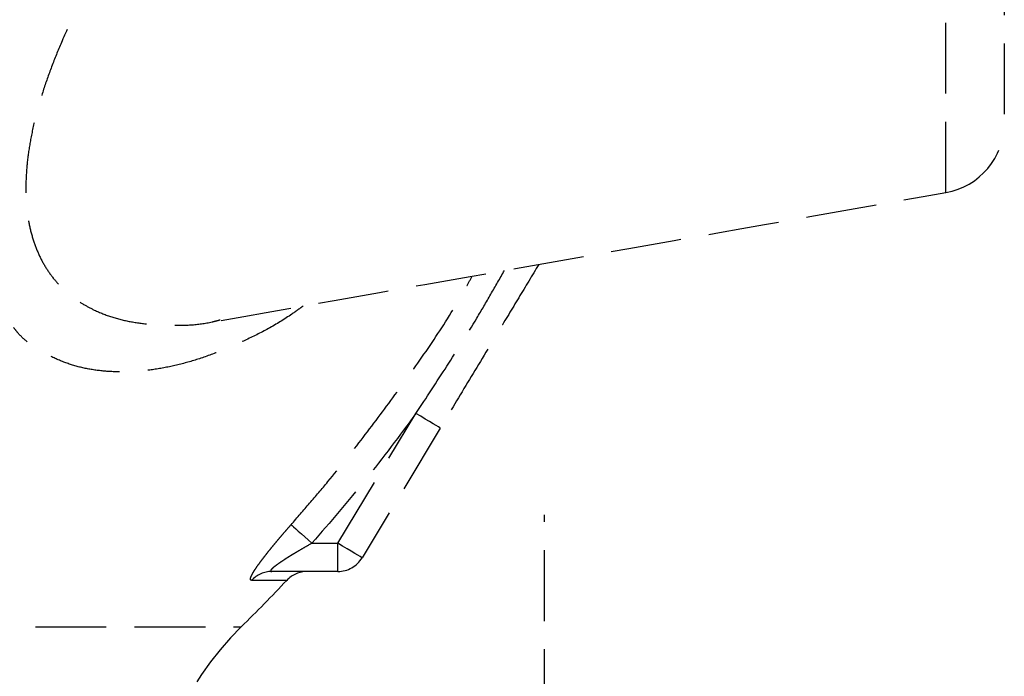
# Model space of a CAD drawing. Header units: millimetres. Extents: x -50096 to 615650, y 194565 to 243945.
# Tile 109 of 256: x 234175 to 234244, y 221523 to 221569. Entities that reach past the tile are written whole.
import ezdxf

# ---------------------------------------------------------------- set-up
doc = ezdxf.new("R2010")
doc.units = ezdxf.units.MM
doc.linetypes.add('ГТО-1 Пунктир', pattern=[7, 5, -2])
doc.layers.add('ГТО-2_Размеры_035', color=2, linetype='Continuous', lineweight=35)
doc.layers.add('ОГОС_Пунктир_025', color=151, linetype='ГТО-1 Пунктир', lineweight=25)

# ---------------------------------------------------------------- blocks, each defined once
blk = doc.blocks.new('ОГСО_Затвор_План')
at = {"layer": 'ОГОС_Пунктир_025'}
for p, q in [((-728.302, -105.728), (-728.302, -69.271)), ((-728.302, -105.728), (-728.302, -69.271)), ((-724.171, -74.195), (-724.171, -100.804)), ((-724.171, -74.195), (-724.171, -100.804)), ((-771.263, -130.499), (-765.742, -121.334)), ((-771.263, -130.499), (-765.742, -121.334)), ((-764.028, -122.366), (-769.549, -131.531)), ((-764.028, -122.366), (-769.549, -131.531)), ((-756.67, -241), (-756.67, -128.5)), ((-773.088, -130.499), (-771.263, -130.499)), ((-773.088, -130.499), (-771.263, -130.499)), ((-771.263, -132.499), (-771.263, -130.499)), ((-771.263, -132.499), (-771.263, -130.499)), ((-771.263, -132.499), (-775.929, -132.499)), ((-771.263, -132.499), (-775.929, -132.499)), ((-774.873, -133.127), (-777.356, -133.127)), ((-774.873, -133.127), (-777.356, -133.127)), ((-799.623, -136.405), (-778.086, -136.405)), ((-799.623, -136.405), (-778.086, -136.405))]:
    blk.add_line(p, q, dxfattribs=at)
for points in [[(-764.028, -122.366), (-764.061, -122.346), (-764.159, -122.288), (-764.317, -122.192), (-764.53, -122.064), (-764.79, -121.907), (-765.086, -121.729), (-765.407, -121.535), (-765.742, -121.334)], [(-764.028, -122.366), (-764.061, -122.346), (-764.159, -122.288), (-764.317, -122.192), (-764.53, -122.064), (-764.79, -121.907), (-765.086, -121.729), (-765.407, -121.535), (-765.742, -121.334)], [(-774.565, -129.193), (-774.499, -129.251), (-774.389, -129.348), (-774.24, -129.48), (-774.055, -129.644), (-773.84, -129.834), (-773.603, -130.044), (-773.349, -130.268), (-773.088, -130.499)], [(-774.565, -129.193), (-774.499, -129.251), (-774.389, -129.348), (-774.24, -129.48), (-774.055, -129.644), (-773.84, -129.834), (-773.603, -130.044), (-773.349, -130.268), (-773.088, -130.499)], [(-769.549, -131.531), (-769.582, -131.511), (-769.68, -131.453), (-769.838, -131.357), (-770.051, -131.229), (-770.311, -131.073), (-770.607, -130.894), (-770.928, -130.701), (-771.263, -130.499)], [(-769.549, -131.531), (-769.582, -131.511), (-769.68, -131.453), (-769.838, -131.357), (-770.051, -131.229), (-770.311, -131.073), (-770.607, -130.894), (-770.928, -130.701), (-771.263, -130.499)]]:
    blk.add_lwpolyline(points, dxfattribs=at)
for centre, radius, start, end in [((-729.171, -100.804), 5, 280, 0), ((-729.171, -100.804), 5, 280, 0), ((-771.263, -130.499), 2, 270, 328.93635), ((-771.263, -130.499), 2, 270, 328.93635), ((-775.925, -134.444), 1.944, 90.10988, 137.37805), ((-775.925, -134.444), 1.944, 90.10988, 137.37805), ((-773.418, -134.499), 2, 90, 136.67526), ((-773.418, -134.499), 2, 90, 136.67526), ((-862.17, -50.791), 120, 314.48353, 316.67526), ((-862.17, -50.791), 120, 314.48353, 316.67526), ((-762.671, -152.101), 22, 134.48353, 180), ((-762.671, -152.101), 22, 134.48353, 180)]:
    blk.add_arc(centre, radius, start, end, dxfattribs=at)
for points, knots in [([(-754.452, -64.718), (-754.591, -64.686), (-754.868, -64.623), (-755.638, -64.475), (-756.808, -64.428), (-758.36, -64.587), (-759.951, -64.868), (-761.669, -65.318), (-763.505, -65.981), (-765.45, -66.87), (-767.413, -67.936), (-769.467, -69.224), (-771.599, -70.749), (-773.798, -72.52), (-775.98, -74.473), (-777.897, -76.365), (-779.563, -78.143), (-780.99, -79.765), (-782.391, -81.46), (-783.757, -83.223), (-785.081, -85.048), (-786.363, -86.944), (-787.594, -88.91), (-788.76, -90.939), (-789.839, -93.01), (-790.749, -94.975), (-791.497, -96.817), (-792.095, -98.517), (-792.591, -100.204), (-792.96, -101.82), (-793.198, -103.353), (-793.313, -104.789), (-793.311, -106.159), (-793.22, -107.113), (-793.129, -107.671), (-793.035, -108.186), (-792.836, -108.991), (-792.442, -110.036), (-791.947, -110.98), (-791.369, -111.802), (-790.725, -112.505), (-790.03, -113.102), (-789.278, -113.612), (-788.355, -114.105), (-787.242, -114.542), (-785.923, -114.871), (-784.539, -115.043), (-783.111, -115.106), (-781.636, -115.108), (-780.543, -114.963), (-779.854, -114.791), (-779.662, -114.74), (-779.565, -114.714)], [0, 0, 0, 0, 0.425582, 0.852627, 2.350605, 3.914508, 5.527437, 7.194503, 9.235632, 11.37393, 13.60582, 15.93114, 18.642302, 21.466313, 24.396031, 27.425042, 29.544311, 31.70333, 33.905394, 36.140152, 38.393127, 40.668379, 43.004855, 45.349108, 47.687416, 50.007554, 51.844621, 53.650111, 55.411229, 57.11583, 58.621013, 60.061587, 61.432151, 62.727361, 62.928633, 63.127959, 64.299066, 65.409939, 66.470047, 67.48952, 68.414346, 69.324664, 70.229634, 71.136409, 72.45841, 73.808015, 75.201862, 76.633637, 78.096004, 79.62483, 79.922824, 80.223462, 80.223462, 80.223462, 80.223462]), ([(-754.452, -64.718), (-754.591, -64.686), (-754.868, -64.623), (-755.638, -64.475), (-756.808, -64.428), (-758.36, -64.587), (-759.951, -64.868), (-761.669, -65.318), (-763.505, -65.981), (-765.45, -66.87), (-767.413, -67.936), (-769.467, -69.224), (-771.599, -70.749), (-773.798, -72.52), (-775.98, -74.473), (-777.897, -76.365), (-779.563, -78.143), (-780.99, -79.765), (-782.391, -81.46), (-783.757, -83.223), (-785.081, -85.048), (-786.363, -86.944), (-787.594, -88.91), (-788.76, -90.939), (-789.839, -93.01), (-790.749, -94.975), (-791.497, -96.817), (-792.095, -98.517), (-792.591, -100.204), (-792.96, -101.82), (-793.198, -103.353), (-793.313, -104.789), (-793.311, -106.159), (-793.22, -107.113), (-793.129, -107.671), (-793.035, -108.186), (-792.836, -108.991), (-792.442, -110.036), (-791.947, -110.98), (-791.369, -111.802), (-790.725, -112.505), (-790.03, -113.102), (-789.278, -113.612), (-788.355, -114.105), (-787.242, -114.542), (-785.923, -114.871), (-784.539, -115.043), (-783.111, -115.106), (-781.636, -115.108), (-780.543, -114.963), (-779.854, -114.791), (-779.662, -114.74), (-779.565, -114.714)], [0, 0, 0, 0, 0.425582, 0.852627, 2.350605, 3.914508, 5.527437, 7.194503, 9.235632, 11.37393, 13.60582, 15.93114, 18.642302, 21.466313, 24.396031, 27.425042, 29.544311, 31.70333, 33.905394, 36.140152, 38.393127, 40.668379, 43.004855, 45.349108, 47.687416, 50.007554, 51.844621, 53.650111, 55.411229, 57.11583, 58.621013, 60.061587, 61.432151, 62.727361, 62.928633, 63.127959, 64.299066, 65.409939, 66.470047, 67.48952, 68.414346, 69.324664, 70.229634, 71.136409, 72.45841, 73.808015, 75.201862, 76.633637, 78.096004, 79.62483, 79.922824, 80.223462, 80.223462, 80.223462, 80.223462]), ([(-765.742, -121.334), (-765.008, -120.22), (-763.542, -117.993), (-761.778, -115.186), (-760.451, -112.916), (-759.808, -111.79), (-759.487, -111.227)], [0, 0, 0, 0, 4.000545, 7.99927, 9.944001, 11.889162, 11.889162, 11.889162, 11.889162]), ([(-765.742, -121.334), (-765.008, -120.22), (-763.542, -117.993), (-761.778, -115.186), (-760.451, -112.916), (-759.808, -111.79), (-759.487, -111.227)], [0, 0, 0, 0, 4.000545, 7.99927, 9.944001, 11.889162, 11.889162, 11.889162, 11.889162]), ([(-757.061, -110.799), (-757.534, -111.585), (-758.481, -113.156), (-760.115, -115.87), (-761.964, -118.94), (-763.34, -121.224), (-764.028, -122.366)], [0, 0, 0, 0, 2.75196, 5.503918, 9.50392, 13.503918, 13.503918, 13.503918, 13.503918]), ([(-757.061, -110.799), (-757.534, -111.585), (-758.481, -113.156), (-760.115, -115.87), (-761.964, -118.94), (-763.34, -121.224), (-764.028, -122.366)], [0, 0, 0, 0, 2.75196, 5.503918, 9.50392, 13.503918, 13.503918, 13.503918, 13.503918]), ([(-774.565, -129.193), (-774.128, -128.689), (-773.253, -127.682), (-771.527, -125.649), (-769.456, -123.034), (-767.063, -119.816), (-764.719, -116.554), (-763.119, -114.05), (-762.181, -112.382), (-761.905, -111.88), (-761.767, -111.629)], [0, 0, 0, 0, 2.000622, 4.00061, 8.001529, 12.006069, 16.031069, 20.050238, 20.910072, 21.770155, 21.770155, 21.770155, 21.770155]), ([(-774.565, -129.193), (-774.128, -128.689), (-773.253, -127.682), (-771.527, -125.649), (-769.456, -123.034), (-767.063, -119.816), (-764.719, -116.554), (-763.119, -114.05), (-762.181, -112.382), (-761.905, -111.88), (-761.767, -111.629)], [0, 0, 0, 0, 2.000622, 4.00061, 8.001529, 12.006069, 16.031069, 20.050238, 20.910072, 21.770155, 21.770155, 21.770155, 21.770155]), ([(-773.709, -113.734), (-773.841, -113.832), (-774.106, -114.027), (-774.902, -114.598), (-776.13, -115.349), (-777.813, -116.18), (-779.471, -116.908), (-781.116, -117.512), (-782.745, -117.964), (-784.309, -118.256), (-785.804, -118.4), (-787.224, -118.405), (-788.603, -118.268), (-789.925, -117.974), (-791.176, -117.506), (-792.237, -116.948), (-793.143, -116.357), (-793.685, -115.863), (-794.005, -115.475), (-794.115, -115.333), (-794.171, -115.261)], [0, 0, 0, 0, 0.495267, 0.986142, 2.938434, 4.802513, 6.615355, 8.369154, 10.054436, 11.679679, 13.137863, 14.552943, 15.934914, 17.284337, 18.606423, 19.927329, 20.8758, 21.843876, 22.112246, 22.383238, 22.383238, 22.383238, 22.383238]), ([(-773.709, -113.734), (-773.841, -113.832), (-774.106, -114.027), (-774.902, -114.598), (-776.13, -115.349), (-777.813, -116.18), (-779.471, -116.908), (-781.116, -117.512), (-782.745, -117.964), (-784.309, -118.256), (-785.804, -118.4), (-787.224, -118.405), (-788.603, -118.268), (-789.925, -117.974), (-791.176, -117.506), (-792.237, -116.948), (-793.143, -116.357), (-793.685, -115.863), (-794.005, -115.475), (-794.115, -115.333), (-794.171, -115.261)], [0, 0, 0, 0, 0.495267, 0.986142, 2.938434, 4.802513, 6.615355, 8.369154, 10.054436, 11.679679, 13.137863, 14.552943, 15.934914, 17.284337, 18.606423, 19.927329, 20.8758, 21.843876, 22.112246, 22.383238, 22.383238, 22.383238, 22.383238]), ([(-765.742, -121.334), (-766.907, -122.901), (-769.244, -126.046), (-771.804, -129.012), (-773.088, -130.499)], [0, 0, 0, 0, 5.856065, 11.749365, 11.749365, 11.749365, 11.749365]), ([(-765.742, -121.334), (-766.907, -122.901), (-769.244, -126.046), (-771.804, -129.012), (-773.088, -130.499)], [0, 0, 0, 0, 5.856065, 11.749365, 11.749365, 11.749365, 11.749365]), ([(-777.356, -133.127), (-777.381, -133.123), (-777.433, -133.114), (-777.443, -133.035), (-777.432, -132.972), (-777.411, -132.905), (-777.38, -132.829), (-777.338, -132.741), (-777.286, -132.644), (-777.224, -132.538), (-777.154, -132.425), (-777.045, -132.258), (-776.891, -132.035), (-776.686, -131.755), (-776.461, -131.459), (-776.22, -131.151), (-775.964, -130.834), (-775.698, -130.511), (-775.425, -130.185), (-775.144, -129.856), (-774.857, -129.524), (-774.663, -129.303), (-774.565, -129.193)], [0, 0, 0, 0, 0.068817, 0.143757, 0.199016, 0.267948, 0.350575, 0.447114, 0.557669, 0.680899, 0.815111, 0.959778, 1.278313, 1.627486, 1.999446, 2.392893, 2.802411, 3.22115, 3.646993, 4.08006, 4.519652, 4.962521, 4.962521, 4.962521, 4.962521]), ([(-777.356, -133.127), (-777.381, -133.123), (-777.433, -133.114), (-777.443, -133.035), (-777.432, -132.972), (-777.411, -132.905), (-777.38, -132.829), (-777.338, -132.741), (-777.286, -132.644), (-777.224, -132.538), (-777.154, -132.425), (-777.045, -132.258), (-776.891, -132.035), (-776.686, -131.755), (-776.461, -131.459), (-776.22, -131.151), (-775.964, -130.834), (-775.698, -130.511), (-775.425, -130.185), (-775.144, -129.856), (-774.857, -129.524), (-774.663, -129.303), (-774.565, -129.193)], [0, 0, 0, 0, 0.068817, 0.143757, 0.199016, 0.267948, 0.350575, 0.447114, 0.557669, 0.680899, 0.815111, 0.959778, 1.278313, 1.627486, 1.999446, 2.392893, 2.802411, 3.22115, 3.646993, 4.08006, 4.519652, 4.962521, 4.962521, 4.962521, 4.962521]), ([(-773.088, -130.499), (-773.253, -130.593), (-773.583, -130.781), (-773.99, -131.02), (-774.312, -131.213), (-774.549, -131.358), (-774.782, -131.502), (-775.009, -131.647), (-775.227, -131.79), (-775.434, -131.931), (-775.624, -132.068), (-775.792, -132.194), (-775.914, -132.313), (-776.005, -132.391), (-776.015, -132.497), (-775.96, -132.499), (-775.929, -132.499)], [0, 0, 0, 0, 0.571053, 1.137216, 1.417334, 1.69533, 1.970667, 2.240539, 2.502343, 2.754541, 2.992251, 3.205512, 3.382443, 3.503556, 3.563105, 3.639367, 3.639367, 3.639367, 3.639367]), ([(-773.088, -130.499), (-773.253, -130.593), (-773.583, -130.781), (-773.99, -131.02), (-774.312, -131.213), (-774.549, -131.358), (-774.782, -131.502), (-775.009, -131.647), (-775.227, -131.79), (-775.434, -131.931), (-775.624, -132.068), (-775.792, -132.194), (-775.914, -132.313), (-776.005, -132.391), (-776.015, -132.497), (-775.96, -132.499), (-775.929, -132.499)], [0, 0, 0, 0, 0.571053, 1.137216, 1.417334, 1.69533, 1.970667, 2.240539, 2.502343, 2.754541, 2.992251, 3.205512, 3.382443, 3.503556, 3.563105, 3.639367, 3.639367, 3.639367, 3.639367])]:
    blk.add_open_spline(points, degree=3, knots=knots, dxfattribs=at)
blk.add_open_spline([(-779.516, -114.758), (-770.98, -113.253), (-753.909, -110.243), (-736.838, -107.233), (-728.302, -105.728)], degree=3, dxfattribs=at)
blk.add_open_spline([(-779.516, -114.758), (-770.98, -113.253), (-753.909, -110.243), (-736.838, -107.233), (-728.302, -105.728)], degree=3, dxfattribs=at)
blk = doc.blocks.new('A$C1AA538EC')
at = {"layer": 'ГТО-2_Размеры_035', "rotation": 0.0001303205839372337}
blk.add_blockref('ОГСО_Затвор_План', (0, -11100.085), dxfattribs=at)

msp = doc.modelspace()

# ---------------------------------------------------------------- block references
at = {"layer": 'ГТО-2_Размеры_035'}
msp.add_blockref('A$C1AA538EC', (234968.45, 232762.782), dxfattribs=at)

doc.saveas('drawing.dxf')
